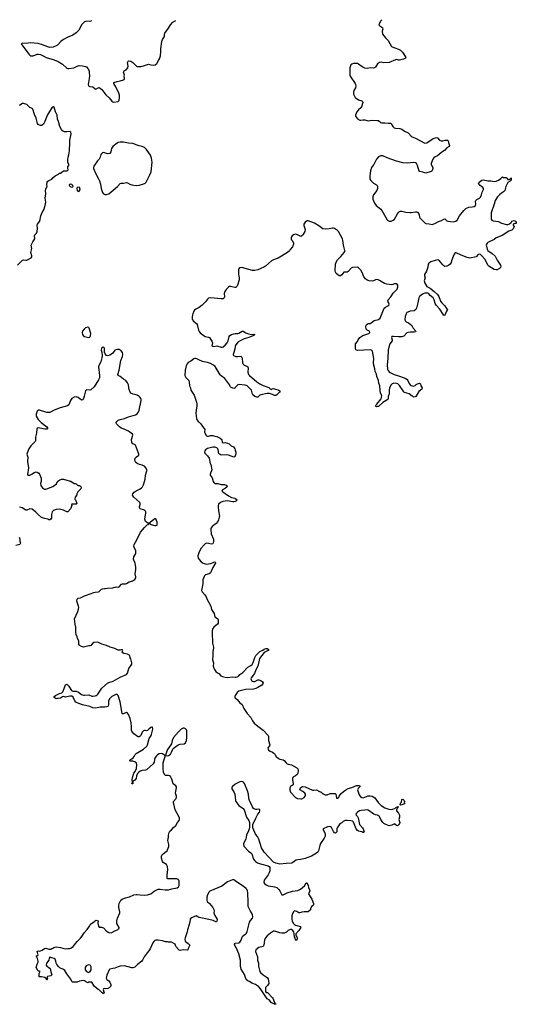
# Model space of a CAD drawing. Header units: inches. Extents: x 2323336 to 2565056, y 902223 to 1020938.
# Tile 16 of 43: x 2435895 to 2445352, y 1001926 to 1020688. Entities that reach past the tile are written whole.
import ezdxf

# ---------------------------------------------------------------- set-up
doc = ezdxf.new("R2010")
doc.units = ezdxf.units.IN
doc.header["$MEASUREMENT"] = 0
for name, color, linetype in [('C4030', 7, 'Continuous'), ('C4031', 7, 'Continuous'), ('C4032', 7, 'Continuous'), ('C4040', 7, 'Continuous'), ('C4041', 7, 'Continuous'), ('C4042', 7, 'Continuous')]:
    doc.layers.add(name, color=color, linetype=linetype)

msp = doc.modelspace()

# ---------------------------------------------------------------- linework, layer by layer
at = {"layer": 'C4030', "color": 6, "elevation": 100}
for points in [[(2440000, 1004279), (2439990, 1004286), (2439970, 1004295), (2439950, 1004295), (2439915, 1004285), (2439850, 1004260), (2439742, 1004178), (2439516, 1004084), (2439502, 1004070), (2439470, 1004010), (2439459, 1003970), (2439458, 1003910), (2439467, 1003887), (2439510, 1003844), (2439570, 1003770), (2439593, 1003730), (2439596, 1003710), (2439591, 1003670), (2439597, 1003650), (2439610, 1003618), (2439646, 1003570), (2439655, 1003550), (2439651, 1003509), (2439642, 1003498), (2439630, 1003495), (2439580, 1003520), (2439495, 1003545), (2439310, 1003581), (2439288, 1003590), (2439254, 1003614), (2439152, 1003570), (2439142, 1003550), (2439138, 1003490), (2439099, 1003361), (2439090, 1003346), (2439085, 1003310), (2439045, 1003190), (2439042, 1003170), (2439045, 1003130), (2439050, 1003122), (2439104, 1003084), (2439132, 1003052), (2439102, 1002990), (2439098, 1002962), (2439090, 1002958), (2439010, 1002965), (2438950, 1002953), (2438930, 1002955), (2438869, 1003030), (2438855, 1003075), (2438787, 1003107), (2438730, 1003108), (2438710, 1003118), (2438670, 1003118), (2438615, 1003135), (2438529, 1003149), (2438490, 1003149), (2438470, 1003141), (2438450, 1003125), (2438430, 1003099), (2438379, 1002981), (2438356, 1002944), (2438324, 1002910), (2438268, 1002832), (2438236, 1002764), (2438223, 1002750), (2438136, 1002684), (2438085, 1002635), (2438050, 1002622), (2438030, 1002622), (2437890, 1002656), (2437810, 1002652), (2437770, 1002642), (2437710, 1002614), (2437671, 1002609), (2437610, 1002593), (2437597, 1002583), (2437556, 1002484), (2437546, 1002450), (2437545, 1002425), (2437556, 1002396), (2437590, 1002372), (2437610, 1002350), (2437630, 1002302), (2437630, 1002269), (2437599, 1002241), (2437571, 1002229), (2437530, 1002222), (2437510, 1002228), (2437490, 1002218), (2437485, 1002205), (2437491, 1002191), (2437492, 1002170), (2437502, 1002150), (2437490, 1002126), (2437463, 1002143), (2437437, 1002177), (2437416, 1002196), (2437389, 1002209), (2437315, 1002270), (2437267, 1002347), (2437210, 1002348), (2437190, 1002338), (2437150, 1002359), (2437130, 1002375), (2437110, 1002379), (2437033, 1002367), (2436990, 1002346), (2436931, 1002349), (2436910, 1002345), (2436902, 1002350), (2436890, 1002362), (2436867, 1002407), (2436790, 1002509), (2436753, 1002570), (2436730, 1002587), (2436661, 1002621), (2436638, 1002638), (2436602, 1002682), (2436589, 1002710), (2436586, 1002750), (2436578, 1002770), (2436570, 1002784), (2436550, 1002799), (2436510, 1002814), (2436470, 1002822), (2436457, 1002803), (2436447, 1002770), (2436406, 1002710), (2436401, 1002670), (2436411, 1002651), (2436451, 1002630), (2436476, 1002610), (2436485, 1002545), (2436505, 1002490), (2436490, 1002469), (2436425, 1002455), (2436414, 1002430), (2436422, 1002410), (2436410, 1002388), (2436398, 1002418), (2436376, 1002436), (2436310, 1002449), (2436269, 1002449), (2436265, 1002465), (2436269, 1002511), (2436286, 1002550), (2436270, 1002558), (2436250, 1002558), (2436238, 1002570), (2436208, 1002630), (2436216, 1002644), (2436230, 1002692), (2436249, 1002730), (2436249, 1002750), (2436236, 1002796), (2436209, 1002850), (2436242, 1002858), (2436246, 1002870), (2436238, 1002890), (2436236, 1002916), (2436226, 1002930), (2436230, 1002934), (2436250, 1002942), (2436270, 1002938), (2436290, 1002945), (2436321, 1002959), (2436370, 1002991), (2436390, 1002994), (2436414, 1002990), (2436450, 1002974), (2436490, 1002974), (2436506, 1002990), (2436525, 1002995), (2436548, 1003010), (2436590, 1003021), (2436674, 1003010), (2436764, 1002984), (2436810, 1002990), (2436850, 1002987), (2436870, 1002994), (2436913, 1003027), (2436990, 1003122), (2437055, 1003185), (2437081, 1003219), (2437125, 1003290), (2437181, 1003350), (2437210, 1003398), (2437226, 1003414), (2437244, 1003450), (2437326, 1003510), (2437346, 1003530), (2437390, 1003514), (2437381, 1003470), (2437393, 1003413), (2437410, 1003394), (2437422, 1003398), (2437450, 1003396), (2437490, 1003381), (2437544, 1003324), (2437590, 1003295), (2437610, 1003289), (2437650, 1003295), (2437710, 1003327), (2437755, 1003345), (2437779, 1003361), (2437787, 1003370), (2437790, 1003390), (2437746, 1003466), (2437742, 1003510), (2437757, 1003570), (2437800, 1003670), (2437800, 1003690), (2437782, 1003770), (2437781, 1003810), (2437787, 1003850), (2437821, 1003910), (2437849, 1003931), (2437894, 1003950), (2437987, 1003973), (2438070, 1004010), (2438110, 1004020), (2438130, 1004021), (2438191, 1004011), (2438270, 1004004), (2438330, 1004009), (2438390, 1004032), (2438458, 1004082), (2438530, 1004117), (2438570, 1004118), (2438666, 1004106), (2438730, 1004107), (2438790, 1004124), (2438895, 1004145), (2438918, 1004162), (2438929, 1004190), (2438930, 1004270), (2438925, 1004290), (2438910, 1004306), (2438890, 1004314), (2438790, 1004320), (2438714, 1004314), (2438703, 1004323), (2438701, 1004390), (2438716, 1004490), (2438711, 1004550), (2438689, 1004589), (2438630, 1004630), (2438613, 1004650), (2438596, 1004710), (2438597, 1004750), (2438605, 1004770), (2438625, 1004795), (2438685, 1004835), (2438701, 1004850), (2438712, 1004868), (2438733, 1004930), (2438734, 1004970), (2438717, 1005050), (2438727, 1005110), (2438727, 1005150), (2438741, 1005199), (2438757, 1005223), (2438789, 1005250), (2438826, 1005294), (2438870, 1005336), (2438901, 1005390), (2438931, 1005429), (2438939, 1005450), (2438939, 1005470), (2438932, 1005490), (2438855, 1005630), (2438824, 1005770), (2438826, 1005790), (2438872, 1005848), (2438881, 1005870), (2438880, 1005890), (2438863, 1005950), (2438868, 1005990), (2438884, 1006050), (2438881, 1006070), (2438869, 1006089), (2438816, 1006130), (2438790, 1006219), (2438770, 1006264), (2438750, 1006278), (2438730, 1006284), (2438670, 1006289), (2438650, 1006306), (2438632, 1006352), (2438625, 1006410), (2438630, 1006530), (2438638, 1006570), (2438664, 1006650), (2438666, 1006670), (2438650, 1006674), (2438616, 1006696), (2438590, 1006705), (2438550, 1006700), (2438520, 1006680), (2438500, 1006661), (2438478, 1006630), (2438465, 1006590), (2438457, 1006543), (2438438, 1006510), (2438310, 1006395), (2438290, 1006387), (2438230, 1006381), (2438190, 1006367), (2438156, 1006344), (2438137, 1006323), (2438121, 1006279), (2438110, 1006229), (2438090, 1006199), (2438051, 1006170), (2438050, 1006126), (2438030, 1006126), (2438029, 1006129), (2438030, 1006134), (2438042, 1006138), (2438046, 1006150), (2438037, 1006210), (2438048, 1006270), (2438070, 1006330), (2438095, 1006365), (2438119, 1006421), (2438127, 1006490), (2438119, 1006519), (2438090, 1006544), (2438050, 1006558), (2438001, 1006561), (2437985, 1006570), (2438005, 1006590), (2438030, 1006603), (2438055, 1006625), (2438074, 1006646), (2438092, 1006688), (2438110, 1006708), (2438253, 1006787), (2438316, 1006844), (2438330, 1006870), (2438363, 1006990), (2438401, 1007050), (2438407, 1007070), (2438429, 1007170), (2438426, 1007206), (2438410, 1007208), (2438390, 1007198), (2438352, 1007170), (2438330, 1007142), (2438310, 1007135), (2438290, 1007142), (2438270, 1007142), (2438250, 1007135), (2438226, 1007110), (2438201, 1007050), (2438190, 1007035), (2438170, 1007024), (2438150, 1007024), (2438138, 1007030), (2438070, 1007079), (2438041, 1007110), (2438029, 1007130), (2438025, 1007150), (2438025, 1007215), (2438016, 1007290), (2437999, 1007370), (2437968, 1007450), (2437950, 1007474), (2437930, 1007484), (2437910, 1007483), (2437870, 1007461), (2437850, 1007462), (2437847, 1007467), (2437810, 1007690), (2437773, 1007810), (2437750, 1007832), (2437729, 1007829), (2437650, 1007791), (2437610, 1007754), (2437589, 1007710), (2437585, 1007690), (2437587, 1007630), (2437578, 1007610), (2437570, 1007602), (2437550, 1007593), (2437514, 1007586), (2437430, 1007586), (2437346, 1007566), (2437290, 1007574), (2437230, 1007599), (2437092, 1007632), (2436990, 1007672), (2436966, 1007686), (2436947, 1007707), (2436916, 1007776), (2436890, 1007799), (2436850, 1007799), (2436770, 1007779), (2436730, 1007789), (2436710, 1007784), (2436670, 1007762), (2436630, 1007754), (2436605, 1007755), (2436590, 1007748), (2436549, 1007770), (2436549, 1007790), (2436575, 1007810), (2436650, 1007851), (2436696, 1007864), (2436717, 1007883), (2436725, 1007895), (2436770, 1008012), (2436790, 1008025), (2436830, 1007991), (2436866, 1007926), (2436884, 1007904), (2436910, 1007893), (2436950, 1007895), (2436970, 1007890), (2437012, 1007872), (2437071, 1007830), (2437110, 1007817), (2437130, 1007815), (2437210, 1007823), (2437270, 1007799), (2437290, 1007797), (2437330, 1007802), (2437350, 1007810), (2437370, 1007822), (2437383, 1007837), (2437460, 1007950), (2437570, 1008043), (2437590, 1008055), (2437678, 1008082), (2437810, 1008161), (2437930, 1008210), (2437950, 1008239), (2437973, 1008327), (2438020, 1008390), (2438029, 1008410), (2438033, 1008430), (2438013, 1008507), (2438001, 1008530), (2437994, 1008570), (2437950, 1008596), (2437877, 1008610), (2437844, 1008630), (2437858, 1008670), (2437850, 1008681), (2437830, 1008681), (2437810, 1008673), (2437770, 1008673), (2437705, 1008705), (2437618, 1008730), (2437550, 1008761), (2437458, 1008790), (2437384, 1008824), (2437310, 1008822), (2437291, 1008809), (2437250, 1008764), (2437230, 1008755), (2437210, 1008755), (2437110, 1008729), (2437070, 1008743), (2437030, 1008769), (2437021, 1008790), (2437021, 1008850), (2436998, 1008898), (2436992, 1008930), (2436973, 1008973), (2436964, 1009010), (2436964, 1009110), (2436950, 1009170), (2436941, 1009270), (2437002, 1009410), (2437016, 1009456), (2437020, 1009490), (2437017, 1009510), (2436983, 1009610), (2436992, 1009648), (2437010, 1009666), (2437050, 1009671), (2437128, 1009710), (2437170, 1009722), (2437310, 1009776), (2437330, 1009782), (2437395, 1009785), (2437410, 1009793), (2437450, 1009834), (2437470, 1009844), (2437510, 1009851), (2437530, 1009847), (2437570, 1009855), (2437670, 1009864), (2437730, 1009883), (2437770, 1009877), (2437790, 1009881), (2437831, 1009929), (2437850, 1009940), (2437910, 1009937), (2437930, 1009944), (2437983, 1009977), (2438050, 1009998), (2438054, 1010000)], [(2439385, 1010000), (2439385, 1009935), (2439359, 1009810), (2439367, 1009787), (2439419, 1009730), (2439447, 1009690), (2439462, 1009650), (2439532, 1009510), (2439550, 1009451), (2439597, 1009370), (2439611, 1009311), (2439659, 1009279), (2439667, 1009270), (2439673, 1009253), (2439676, 1009216), (2439673, 1009190), (2439660, 1009170), (2439589, 1009110), (2439572, 1009090), (2439560, 1009050), (2439558, 1009010), (2439566, 1008810), (2439585, 1008730), (2439584, 1008710), (2439570, 1008650), (2439573, 1008573), (2439568, 1008490), (2439583, 1008430), (2439581, 1008370), (2439590, 1008330), (2439604, 1008304), (2439633, 1008270), (2439664, 1008244), (2439690, 1008230), (2439726, 1008186), (2439758, 1008170), (2439810, 1008158), (2439850, 1008154), (2439950, 1008169), (2440000, 1008162)], [(2440000, 1007808), (2439991, 1007790), (2439991, 1007770), (2440000, 1007763)], [(2440000, 1006122), (2439990, 1006117), (2439944, 1006070), (2439932, 1006050), (2439932, 1006030), (2439973, 1005973), (2439993, 1005933), (2440000, 1005871)], [(2440000, 1003037), (2439992, 1003050), (2439987, 1003073), (2439998, 1003090), (2440000, 1003090)]]:
    msp.add_lwpolyline(points, dxfattribs=at)
for points in [[(2439010, 1007185), (2438970, 1007166), (2438922, 1007118), (2438827, 1007010), (2438801, 1006950), (2438785, 1006890), (2438775, 1006870), (2438710, 1006781), (2438694, 1006750), (2438676, 1006690), (2438674, 1006670), (2438710, 1006662), (2438730, 1006666), (2438770, 1006695), (2438788, 1006730), (2438803, 1006777), (2438820, 1006800), (2438840, 1006820), (2438910, 1006869), (2438950, 1006882), (2439029, 1006891), (2439050, 1006911), (2439070, 1006955), (2439081, 1007010), (2439075, 1007135), (2439070, 1007157), (2439055, 1007175), (2439030, 1007185)], [(2437210, 1002677), (2437190, 1002674), (2437163, 1002657), (2437144, 1002630), (2437140, 1002610), (2437145, 1002585), (2437170, 1002552), (2437190, 1002538), (2437210, 1002532), (2437230, 1002552), (2437246, 1002554), (2437246, 1002566), (2437258, 1002582), (2437259, 1002601), (2437258, 1002638), (2437246, 1002666), (2437234, 1002674)]]:
    msp.add_lwpolyline(points, close=True, dxfattribs=at)
at = {"layer": 'C4031', "color": 6, "elevation": 100}
for points in [[(2436340, 1020000), (2436402, 1019970), (2436550, 1019923), (2436625, 1019890), (2436710, 1019843), (2436790, 1019767), (2436810, 1019760), (2436830, 1019758), (2436929, 1019771), (2436990, 1019800), (2437030, 1019813), (2437092, 1019810), (2437150, 1019799), (2437166, 1019790), (2437195, 1019755), (2437215, 1019715), (2437220, 1019690), (2437222, 1019610), (2437218, 1019570), (2437196, 1019450), (2437203, 1019430), (2437230, 1019415), (2437288, 1019408), (2437330, 1019371), (2437347, 1019367), (2437390, 1019390), (2437406, 1019394), (2437430, 1019384), (2437457, 1019357), (2437533, 1019253), (2437598, 1019198), (2437650, 1019138), (2437670, 1019124), (2437690, 1019119), (2437772, 1019128), (2437789, 1019151), (2437794, 1019210), (2437793, 1019250), (2437783, 1019290), (2437728, 1019410), (2437690, 1019470), (2437690, 1019490), (2437750, 1019510), (2437810, 1019522), (2437870, 1019541), (2437882, 1019550), (2437889, 1019570), (2437886, 1019610), (2437889, 1019630), (2437872, 1019690), (2437885, 1019715), (2437925, 1019735), (2437955, 1019770), (2437959, 1019801), (2437950, 1019870), (2437953, 1019887), (2437963, 1019897), (2437970, 1019901), (2438010, 1019895), (2438030, 1019885), (2438050, 1019872), (2438122, 1019802), (2438130, 1019798), (2438170, 1019794), (2438210, 1019795), (2438270, 1019812), (2438330, 1019836), (2438350, 1019839), (2438392, 1019828), (2438450, 1019822), (2438475, 1019830), (2438509, 1019851), (2438537, 1019910), (2438558, 1019942), (2438575, 1020000)], [(2435855, 1016010), (2435950, 1016106), (2435970, 1016110), (2436010, 1016103), (2436030, 1016104), (2436113, 1016150), (2436124, 1016170), (2436125, 1016190), (2436108, 1016250), (2436126, 1016330), (2436115, 1016390), (2436145, 1016455), (2436183, 1016510), (2436178, 1016570), (2436183, 1016590), (2436217, 1016623), (2436230, 1016652), (2436235, 1016710), (2436228, 1016770), (2436235, 1016790), (2436276, 1016850), (2436296, 1016950), (2436324, 1017016), (2436354, 1017066), (2436383, 1017150), (2436390, 1017210), (2436382, 1017290), (2436395, 1017370), (2436385, 1017435), (2436392, 1017468), (2436419, 1017510), (2436413, 1017550), (2436417, 1017590), (2436429, 1017611), (2436450, 1017626), (2436509, 1017651), (2436530, 1017678), (2436570, 1017711), (2436634, 1017746), (2436650, 1017762), (2436674, 1017766), (2436695, 1017785), (2436730, 1017805), (2436750, 1017811), (2436790, 1017811), (2436810, 1017818), (2436819, 1017830), (2436814, 1017850), (2436815, 1017885), (2436829, 1017910), (2436833, 1017930), (2436814, 1017970), (2436809, 1018030), (2436816, 1018070), (2436829, 1018110), (2436841, 1018190), (2436853, 1018347), (2436852, 1018392), (2436874, 1018510), (2436870, 1018544), (2436857, 1018557), (2436850, 1018560), (2436790, 1018550), (2436750, 1018553), (2436712, 1018570), (2436690, 1018595), (2436660, 1018650), (2436633, 1018750), (2436616, 1018790), (2436609, 1018870), (2436575, 1018930), (2436550, 1019018), (2436530, 1019026), (2436510, 1019006), (2436432, 1018890), (2436404, 1018830), (2436377, 1018750), (2436350, 1018700), (2436323, 1018677), (2436310, 1018671), (2436290, 1018671), (2436270, 1018676), (2436250, 1018690), (2436233, 1018710), (2436211, 1018810), (2436179, 1018879), (2436146, 1018986), (2436135, 1018995), (2436090, 1019014), (2436031, 1019070), (2435970, 1019092), (2435950, 1019089), (2435914, 1019070), (2435889, 1019050)], [(2440000, 1015587), (2439990, 1015586), (2439910, 1015606), (2439890, 1015603), (2439870, 1015589), (2439830, 1015549), (2439802, 1015510), (2439792, 1015470), (2439794, 1015410), (2439790, 1015390), (2439771, 1015369), (2439730, 1015366), (2439530, 1015389), (2439490, 1015381), (2439470, 1015362), (2439434, 1015310), (2439372, 1015248), (2439310, 1015203), (2439249, 1015171), (2439226, 1015154), (2439209, 1015131), (2439190, 1015085), (2439177, 1015030), (2439180, 1014990), (2439188, 1014968), (2439205, 1014945), (2439261, 1014901), (2439277, 1014877), (2439300, 1014770), (2439310, 1014744), (2439330, 1014721), (2439410, 1014664), (2439430, 1014653), (2439490, 1014641), (2439510, 1014630), (2439559, 1014550), (2439564, 1014530), (2439553, 1014473), (2439564, 1014464), (2439590, 1014463), (2439650, 1014473), (2439730, 1014446), (2439750, 1014448), (2439770, 1014456), (2439810, 1014483), (2439849, 1014530), (2439865, 1014570), (2439886, 1014650), (2439900, 1014670), (2439930, 1014689), (2439970, 1014705), (2440000, 1014707)], [(2440000, 1014472), (2439998, 1014470), (2439989, 1014410), (2439964, 1014330), (2439960, 1014310), (2439962, 1014302), (2439969, 1014289), (2440000, 1014277)], [(2438054, 1010000), (2438090, 1010020), (2438104, 1010050), (2438105, 1010070), (2438097, 1010130), (2438108, 1010210), (2438107, 1010250), (2438093, 1010333), (2438067, 1010390), (2438063, 1010410), (2438070, 1010450), (2438104, 1010516), (2438109, 1010550), (2438105, 1010570), (2438070, 1010650), (2438076, 1010690), (2438125, 1010775), (2438195, 1010925), (2438270, 1011013), (2438320, 1011060), (2438339, 1011070), (2438354, 1011086), (2438370, 1011087), (2438399, 1011070), (2438470, 1011048), (2438497, 1011050), (2438510, 1011059), (2438515, 1011070), (2438513, 1011113), (2438490, 1011175), (2438470, 1011177), (2438450, 1011165), (2438381, 1011110), (2438370, 1011095), (2438350, 1011094), (2438330, 1011099), (2438290, 1011126), (2438281, 1011170), (2438295, 1011290), (2438295, 1011310), (2438290, 1011323), (2438270, 1011339), (2438189, 1011370), (2438176, 1011390), (2438177, 1011410), (2438190, 1011450), (2438190, 1011470), (2438181, 1011490), (2438070, 1011590), (2438045, 1011630), (2438047, 1011650), (2438077, 1011683), (2438111, 1011709), (2438192, 1011748), (2438215, 1011765), (2438233, 1011787), (2438254, 1011826), (2438274, 1011886), (2438283, 1011930), (2438290, 1012010), (2438315, 1012090), (2438316, 1012110), (2438310, 1012130), (2438299, 1012150), (2438270, 1012178), (2438230, 1012199), (2438174, 1012214), (2438132, 1012232), (2438107, 1012250), (2438094, 1012274), (2438088, 1012290), (2438097, 1012330), (2438121, 1012359), (2438161, 1012390), (2438162, 1012410), (2438158, 1012430), (2438102, 1012582), (2438090, 1012594), (2438048, 1012608), (2438031, 1012631), (2438026, 1012690), (2438049, 1012769), (2438042, 1012790), (2437968, 1012850), (2437887, 1012887), (2437830, 1012906), (2437795, 1012930), (2437738, 1012990), (2437735, 1013010), (2437742, 1013030), (2437770, 1013056), (2437810, 1013070), (2437890, 1013086), (2437970, 1013119), (2438102, 1013158), (2438130, 1013175), (2438154, 1013206), (2438170, 1013248), (2438208, 1013430), (2438208, 1013450), (2438203, 1013470), (2438191, 1013490), (2438170, 1013507), (2438130, 1013531), (2438053, 1013553), (2438014, 1013574), (2438002, 1013590), (2437980, 1013640), (2437972, 1013670), (2437965, 1013730), (2437950, 1013771), (2437915, 1013810), (2437870, 1013839), (2437810, 1013888), (2437771, 1013911), (2437766, 1013930), (2437791, 1014009), (2437824, 1014196), (2437851, 1014271), (2437860, 1014310), (2437850, 1014349), (2437830, 1014381), (2437790, 1014406), (2437750, 1014404), (2437710, 1014388), (2437662, 1014330), (2437610, 1014295), (2437570, 1014282), (2437546, 1014290), (2437520, 1014320), (2437508, 1014350), (2437508, 1014430), (2437500, 1014440), (2437490, 1014448), (2437470, 1014442), (2437452, 1014430), (2437448, 1014392), (2437459, 1014350), (2437463, 1014290), (2437458, 1014242), (2437438, 1014170), (2437408, 1014110), (2437398, 1014070), (2437418, 1013910), (2437414, 1013866), (2437396, 1013824), (2437311, 1013689), (2437250, 1013638), (2437230, 1013631), (2437170, 1013636), (2437150, 1013617), (2437126, 1013514), (2437109, 1013471), (2437090, 1013443), (2437070, 1013439), (2437010, 1013487), (2436990, 1013498), (2436970, 1013502), (2436930, 1013494), (2436890, 1013467), (2436865, 1013430), (2436828, 1013352), (2436807, 1013333), (2436664, 1013290), (2436550, 1013247), (2436470, 1013202), (2436450, 1013200), (2436410, 1013205), (2436270, 1013247), (2436250, 1013245), (2436229, 1013230), (2436210, 1013170), (2436209, 1013130), (2436250, 1013070), (2436306, 1013010), (2436410, 1012930), (2436424, 1012910), (2436427, 1012890), (2436410, 1012883), (2436375, 1012885), (2436250, 1012911), (2436230, 1012901), (2436224, 1012890), (2436218, 1012810), (2436199, 1012730), (2436197, 1012663), (2436191, 1012649), (2436150, 1012614), (2436110, 1012570), (2436070, 1012508), (2436036, 1012430), (2436034, 1012410), (2436053, 1012350), (2436041, 1012270), (2436061, 1012150), (2436044, 1012024), (2436052, 1012010), (2436070, 1012006), (2436088, 1012010), (2436129, 1012030), (2436170, 1012058), (2436210, 1012071), (2436230, 1012067), (2436259, 1012050), (2436275, 1012030), (2436304, 1011950), (2436303, 1011890), (2436292, 1011850), (2436298, 1011810), (2436308, 1011790), (2436330, 1011765), (2436370, 1011744), (2436390, 1011742), (2436413, 1011747), (2436526, 1011794), (2436597, 1011843), (2436618, 1011890), (2436638, 1011910), (2436658, 1011922), (2436690, 1011931), (2436730, 1011931), (2436790, 1011911), (2436842, 1011902), (2436853, 1011893), (2436870, 1011892), (2436930, 1011852), (2436950, 1011851), (2436970, 1011842), (2436997, 1011817), (2437010, 1011811), (2437030, 1011811), (2437050, 1011801), (2437061, 1011790), (2437063, 1011770), (2437057, 1011750), (2437018, 1011702), (2437002, 1011690), (2436984, 1011656), (2436980, 1011620), (2436952, 1011588), (2436946, 1011550), (2436956, 1011536), (2436976, 1011490), (2436982, 1011470), (2436978, 1011462), (2436970, 1011458), (2436890, 1011458), (2436882, 1011450), (2436885, 1011430), (2436861, 1011370), (2436810, 1011309), (2436790, 1011309), (2436730, 1011343), (2436650, 1011359), (2436590, 1011354), (2436542, 1011338), (2436511, 1011309), (2436500, 1011260), (2436501, 1011190), (2436490, 1011169), (2436470, 1011159), (2436450, 1011159), (2436429, 1011169), (2436370, 1011181), (2436310, 1011205), (2436255, 1011250), (2436205, 1011305), (2436130, 1011364), (2436090, 1011368), (2436030, 1011342), (2436010, 1011344), (2435944, 1011384), (2435915, 1011395), (2435890, 1011396)], [(2440000, 1013677), (2439990, 1013665), (2439970, 1013659), (2439920, 1013680), (2439908, 1013690), (2439875, 1013750), (2439803, 1013850), (2439730, 1013901), (2439710, 1013921), (2439618, 1014078), (2439585, 1014105), (2439530, 1014137), (2439470, 1014157), (2439377, 1014177), (2439319, 1014199), (2439270, 1014227), (2439250, 1014234), (2439230, 1014234), (2439210, 1014228), (2439156, 1014184), (2439105, 1014155), (2439084, 1014130), (2439066, 1014090), (2439048, 1014010), (2439042, 1013910), (2439057, 1013870), (2439115, 1013810), (2439121, 1013790), (2439128, 1013710), (2439147, 1013670), (2439155, 1013630), (2439215, 1013535), (2439261, 1013401), (2439269, 1013370), (2439270, 1013330), (2439253, 1013250), (2439251, 1013191), (2439263, 1013090), (2439274, 1013054), (2439291, 1013030), (2439310, 1013018), (2439344, 1012984), (2439377, 1012937), (2439410, 1012901), (2439418, 1012878), (2439415, 1012830), (2439418, 1012818), (2439450, 1012761), (2439470, 1012751), (2439490, 1012751), (2439530, 1012764), (2439570, 1012763), (2439610, 1012751), (2439650, 1012747), (2439676, 1012736), (2439714, 1012714), (2439742, 1012690), (2439752, 1012630), (2439770, 1012624), (2439810, 1012632), (2439850, 1012621), (2439885, 1012605), (2439923, 1012570), (2439965, 1012546), (2439991, 1012510), (2440000, 1012484)], [(2440000, 1012379), (2439998, 1012370), (2439985, 1012355), (2439970, 1012349), (2439870, 1012390), (2439830, 1012394), (2439730, 1012392), (2439710, 1012401), (2439697, 1012410), (2439690, 1012422), (2439676, 1012490), (2439666, 1012510), (2439647, 1012530), (2439610, 1012545), (2439570, 1012544), (2439470, 1012515), (2439433, 1012490), (2439420, 1012470), (2439416, 1012450), (2439423, 1012430), (2439470, 1012379), (2439504, 1012330), (2439510, 1012312), (2439517, 1012250), (2439537, 1012210), (2439556, 1012110), (2439550, 1012089), (2439528, 1012050), (2439522, 1012030), (2439525, 1012010), (2439561, 1011961), (2439580, 1011890), (2439590, 1011871), (2439612, 1011852), (2439670, 1011850), (2439730, 1011833), (2439793, 1011833), (2439842, 1011810), (2439845, 1011790), (2439838, 1011782), (2439816, 1011764), (2439756, 1011730), (2439747, 1011710), (2439764, 1011690), (2439870, 1011614), (2439930, 1011583), (2439991, 1011570), (2440000, 1011563)], [(2440000, 1011510), (2439970, 1011502), (2439950, 1011501), (2439850, 1011517), (2439762, 1011510), (2439719, 1011490), (2439683, 1011457), (2439673, 1011430), (2439673, 1011407), (2439679, 1011330), (2439697, 1011230), (2439696, 1011210), (2439683, 1011157), (2439671, 1011129), (2439635, 1011085), (2439560, 1011030), (2439536, 1010990), (2439533, 1010970), (2439543, 1010890), (2439585, 1010790), (2439588, 1010750), (2439577, 1010710), (2439570, 1010701), (2439550, 1010694), (2439489, 1010709), (2439450, 1010711), (2439430, 1010703), (2439412, 1010690), (2439346, 1010610), (2439306, 1010530), (2439289, 1010470), (2439293, 1010430), (2439310, 1010400), (2439350, 1010360), (2439390, 1010332), (2439410, 1010324), (2439450, 1010316), (2439490, 1010319), (2439532, 1010328), (2439590, 1010352), (2439610, 1010355), (2439619, 1010350), (2439621, 1010341), (2439622, 1010330), (2439613, 1010310), (2439570, 1010249), (2439527, 1010150), (2439505, 1010130), (2439433, 1010107), (2439414, 1010090), (2439405, 1010075), (2439385, 1010015), (2439385, 1010000)], [(2435887, 1010827), (2435896, 1010790), (2435896, 1010750), (2435911, 1010710), (2435898, 1010690), (2435822, 1010670)]]:
    msp.add_lwpolyline(points, dxfattribs=at)
for points in [[(2437807, 1018353), (2437770, 1018345), (2437750, 1018336), (2437668, 1018270), (2437646, 1018234), (2437630, 1018169), (2437610, 1018141), (2437570, 1018135), (2437510, 1018154), (2437490, 1018156), (2437470, 1018154), (2437459, 1018141), (2437443, 1018117), (2437427, 1018070), (2437407, 1018030), (2437379, 1018001), (2437305, 1017895), (2437299, 1017870), (2437301, 1017850), (2437342, 1017750), (2437398, 1017658), (2437417, 1017617), (2437434, 1017554), (2437444, 1017470), (2437474, 1017394), (2437493, 1017370), (2437518, 1017358), (2437550, 1017357), (2437590, 1017367), (2437755, 1017510), (2437810, 1017565), (2437828, 1017572), (2437870, 1017574), (2437930, 1017584), (2437950, 1017580), (2437994, 1017554), (2438030, 1017538), (2438110, 1017529), (2438170, 1017537), (2438243, 1017557), (2438284, 1017576), (2438305, 1017595), (2438375, 1017730), (2438399, 1017790), (2438417, 1017970), (2438402, 1018050), (2438383, 1018104), (2438313, 1018213), (2438273, 1018253), (2438230, 1018273), (2438170, 1018283), (2438135, 1018295), (2438050, 1018331), (2437970, 1018333), (2437870, 1018352)], [(2436870, 1017554), (2436842, 1017550), (2436838, 1017530), (2436858, 1017510), (2436890, 1017496), (2436910, 1017505), (2436915, 1017510), (2436909, 1017530), (2436890, 1017549)], [(2437030, 1017494), (2436991, 1017489), (2436981, 1017470), (2436990, 1017432), (2437010, 1017416), (2437030, 1017421), (2437045, 1017450), (2437041, 1017481)], [(2437190, 1014827), (2437150, 1014815), (2437120, 1014790), (2437094, 1014750), (2437086, 1014726), (2437089, 1014690), (2437103, 1014670), (2437130, 1014649), (2437208, 1014632), (2437230, 1014641), (2437238, 1014650), (2437245, 1014670), (2437247, 1014710), (2437220, 1014810), (2437210, 1014822)]]:
    msp.add_lwpolyline(points, close=True, dxfattribs=at)
at = {"layer": 'C4032', "color": 6, "elevation": 100}
for points in [[(2437264, 1020665), (2437230, 1020655), (2437170, 1020662), (2437130, 1020644), (2437081, 1020599), (2437021, 1020490), (2436970, 1020435), (2436907, 1020393), (2436797, 1020350), (2436730, 1020313), (2436677, 1020270), (2436616, 1020204), (2436592, 1020188), (2436533, 1020167), (2436470, 1020161), (2436428, 1020168), (2436329, 1020210), (2436250, 1020232), (2436096, 1020244), (2436016, 1020236), (2435950, 1020240), (2435925, 1020230), (2436069, 1020030), (2436090, 1020011), (2436110, 1020002), (2436150, 1020002), (2436230, 1020028), (2436250, 1020030), (2436290, 1020024), (2436340, 1020000)], [(2438575, 1020000), (2438578, 1020010), (2438584, 1020070), (2438581, 1020130), (2438599, 1020270), (2438613, 1020310), (2438654, 1020370), (2438654, 1020410), (2438659, 1020430), (2438732, 1020528), (2438764, 1020590), (2438810, 1020638), (2438870, 1020675)]]:
    msp.add_lwpolyline(points, dxfattribs=at)
at = {"layer": 'C4040', "color": 6, "elevation": 100}
for points in [[(2440000, 1008162), (2440010, 1008161), (2440037, 1008163), (2440061, 1008179), (2440088, 1008212), (2440145, 1008250), (2440241, 1008350), (2440298, 1008382), (2440320, 1008400), (2440344, 1008436), (2440370, 1008533), (2440389, 1008570), (2440467, 1008650), (2440524, 1008676), (2440550, 1008693), (2440590, 1008707), (2440610, 1008706), (2440638, 1008690), (2440625, 1008670), (2440575, 1008645), (2440553, 1008627), (2440463, 1008517), (2440452, 1008450), (2440430, 1008372), (2440390, 1008301), (2440366, 1008230), (2440300, 1008150), (2440295, 1008130), (2440301, 1008110), (2440310, 1008099), (2440330, 1008084), (2440350, 1008079), (2440370, 1008080), (2440430, 1008106), (2440450, 1008107), (2440490, 1008094), (2440522, 1008070), (2440532, 1008050), (2440525, 1008030), (2440505, 1008010), (2440430, 1007964), (2440390, 1007945), (2440348, 1007932), (2440194, 1007926), (2440071, 1007890), (2440036, 1007870), (2440021, 1007850), (2440000, 1007808)], [(2440000, 1007763), (2440036, 1007736), (2440090, 1007671), (2440130, 1007641), (2440164, 1007564), (2440229, 1007470), (2440296, 1007390), (2440326, 1007326), (2440360, 1007280), (2440430, 1007223), (2440530, 1007152), (2440624, 1007050), (2440633, 1007030), (2440631, 1006990), (2440636, 1006956), (2440659, 1006870), (2440651, 1006850), (2440623, 1006810), (2440626, 1006790), (2440636, 1006770), (2440665, 1006750), (2440710, 1006730), (2440732, 1006712), (2440752, 1006692), (2440781, 1006650), (2440825, 1006610), (2440850, 1006598), (2440910, 1006586), (2440931, 1006571), (2440968, 1006528), (2440991, 1006510), (2441010, 1006500), (2441070, 1006489), (2441170, 1006431), (2441193, 1006410), (2441199, 1006390), (2441199, 1006370), (2441192, 1006328), (2441176, 1006304), (2441150, 1006277), (2441110, 1006259), (2441099, 1006250), (2441091, 1006230), (2441091, 1006210), (2441106, 1006130), (2441105, 1006110), (2441087, 1006093), (2441070, 1006089), (2441050, 1006074), (2441040, 1006050), (2441039, 1006010), (2441052, 1005970), (2441146, 1005866), (2441188, 1005848), (2441250, 1005839), (2441270, 1005842), (2441310, 1005866), (2441332, 1005890), (2441338, 1005910), (2441335, 1005930), (2441325, 1005950), (2441290, 1005981), (2441228, 1006010), (2441242, 1006050), (2441270, 1006070), (2441290, 1006077), (2441330, 1006070), (2441470, 1006008), (2441495, 1006005), (2441550, 1006016), (2441603, 1005983), (2441632, 1005972), (2441676, 1005936), (2441710, 1005919), (2441750, 1005919), (2441810, 1005941), (2441846, 1005946), (2441890, 1005946), (2441902, 1005942), (2441915, 1005930), (2441930, 1005854), (2441950, 1005851), (2441970, 1005871), (2441978, 1005890), (2442019, 1005941), (2442059, 1005981), (2442105, 1006015), (2442150, 1006039), (2442221, 1006059), (2442310, 1006093), (2442355, 1006095), (2442372, 1006090), (2442371, 1006070), (2442341, 1006039), (2442329, 1006010), (2442359, 1005919), (2442393, 1005873), (2442410, 1005864), (2442437, 1005863), (2442469, 1005871), (2442530, 1005898), (2442570, 1005901), (2442610, 1005893), (2442659, 1005859), (2442724, 1005770), (2442777, 1005717), (2442851, 1005671), (2442927, 1005647), (2442970, 1005640), (2442995, 1005645), (2443040, 1005660), (2443050, 1005670), (2443094, 1005694), (2443102, 1005690), (2443095, 1005670), (2443082, 1005658), (2443076, 1005644), (2443071, 1005630), (2443071, 1005611), (2443110, 1005570), (2443131, 1005529), (2443131, 1005490), (2443117, 1005450), (2443135, 1005390), (2443131, 1005370), (2443110, 1005345), (2443090, 1005329), (2443070, 1005334), (2443036, 1005356), (2443030, 1005366), (2443022, 1005358), (2442980, 1005340), (2442930, 1005329), (2442870, 1005353), (2442830, 1005374), (2442810, 1005392), (2442770, 1005449), (2442745, 1005505), (2442735, 1005515), (2442709, 1005529), (2442670, 1005537), (2442636, 1005550), (2442530, 1005625), (2442510, 1005630), (2442470, 1005628), (2442399, 1005621), (2442367, 1005613), (2442328, 1005590), (2442308, 1005570), (2442299, 1005550), (2442304, 1005530), (2442327, 1005507), (2442339, 1005479), (2442364, 1005350), (2442423, 1005290), (2442435, 1005270), (2442458, 1005210), (2442450, 1005198), (2442430, 1005202), (2442410, 1005215), (2442350, 1005226), (2442330, 1005241), (2442305, 1005270), (2442254, 1005394), (2442233, 1005413), (2442202, 1005422), (2442130, 1005430), (2442090, 1005426), (2442057, 1005410), (2442030, 1005386), (2441990, 1005364), (2441942, 1005290), (2441936, 1005270), (2441933, 1005210), (2441910, 1005186), (2441890, 1005193), (2441870, 1005219), (2441830, 1005294), (2441816, 1005310), (2441790, 1005316), (2441755, 1005310), (2441672, 1005270), (2441675, 1005250), (2441710, 1005182), (2441710, 1005128), (2441696, 1005090), (2441626, 1004990), (2441610, 1004950), (2441587, 1004853), (2441570, 1004826), (2441550, 1004807), (2441450, 1004752), (2441330, 1004705), (2441250, 1004684), (2441190, 1004678), (2441158, 1004670), (2441126, 1004654), (2441090, 1004621), (2441070, 1004613), (2440970, 1004609), (2440850, 1004597), (2440770, 1004614), (2440730, 1004636), (2440550, 1004822), (2440500, 1004910), (2440451, 1005071), (2440421, 1005121), (2440387, 1005167), (2440370, 1005202), (2440338, 1005290), (2440338, 1005350), (2440390, 1005470), (2440430, 1005547), (2440460, 1005590), (2440468, 1005610), (2440469, 1005630), (2440450, 1005647), (2440410, 1005637), (2440390, 1005638), (2440370, 1005645), (2440350, 1005660), (2440326, 1005690), (2440270, 1005810), (2440259, 1005850), (2440250, 1005929), (2440234, 1005994), (2440174, 1006134), (2440156, 1006156), (2440143, 1006163), (2440110, 1006170), (2440090, 1006166), (2440000, 1006122)], [(2440000, 1005871), (2440007, 1005810), (2440014, 1005790), (2440070, 1005712), (2440150, 1005654), (2440169, 1005630), (2440215, 1005495), (2440257, 1005430), (2440272, 1005390), (2440272, 1005292), (2440268, 1005270), (2440254, 1005230), (2440216, 1005150), (2440201, 1005070), (2440159, 1004990), (2440155, 1004970), (2440162, 1004942), (2440250, 1004844), (2440297, 1004810), (2440313, 1004793), (2440350, 1004690), (2440370, 1004661), (2440386, 1004646), (2440424, 1004624), (2440481, 1004601), (2440630, 1004562), (2440648, 1004550), (2440658, 1004530), (2440660, 1004470), (2440649, 1004430), (2440625, 1004390), (2440549, 1004290), (2440547, 1004250), (2440556, 1004230), (2440590, 1004200), (2440630, 1004183), (2440714, 1004174), (2440750, 1004165), (2440790, 1004149), (2440830, 1004113), (2440849, 1004090), (2440890, 1004013), (2440910, 1004012), (2440989, 1004050), (2441090, 1004079), (2441190, 1004097), (2441242, 1004118), (2441320, 1004181), (2441350, 1004242), (2441360, 1004240), (2441370, 1004234), (2441391, 1004191), (2441395, 1004150), (2441415, 1004110), (2441419, 1004090), (2441396, 1004030), (2441456, 1003930), (2441491, 1003850), (2441492, 1003830), (2441482, 1003810), (2441452, 1003790), (2441433, 1003747), (2441430, 1003726), (2441390, 1003688), (2441310, 1003689), (2441270, 1003681), (2441230, 1003667), (2441210, 1003666), (2441170, 1003695), (2441130, 1003709), (2441110, 1003689), (2441090, 1003655), (2441079, 1003610), (2441077, 1003550), (2441087, 1003510), (2441107, 1003467), (2441126, 1003446), (2441150, 1003432), (2441218, 1003418), (2441238, 1003410), (2441247, 1003390), (2441239, 1003370), (2441210, 1003330), (2441155, 1003270), (2441155, 1003250), (2441176, 1003190), (2441170, 1003148), (2441149, 1003150), (2441142, 1003190), (2441129, 1003210), (2441125, 1003270), (2441113, 1003310), (2441090, 1003337), (2441070, 1003349), (2441050, 1003352), (2441030, 1003346), (2441010, 1003333), (2440979, 1003301), (2440930, 1003284), (2440890, 1003282), (2440847, 1003287), (2440770, 1003314), (2440750, 1003319), (2440730, 1003317), (2440710, 1003309), (2440670, 1003279), (2440610, 1003229), (2440576, 1003190), (2440558, 1003150), (2440542, 1003050), (2440531, 1003030), (2440450, 1003010), (2440393, 1002967), (2440388, 1002930), (2440421, 1002830), (2440426, 1002770), (2440440, 1002710), (2440440, 1002650), (2440469, 1002549), (2440481, 1002530), (2440530, 1002487), (2440591, 1002450), (2440616, 1002430), (2440626, 1002410), (2440636, 1002370), (2440642, 1002330), (2440640, 1002320), (2440617, 1002283), (2440592, 1002268), (2440573, 1002247), (2440573, 1002173), (2440590, 1002154), (2440611, 1002151), (2440710, 1002052), (2440725, 1002030), (2440734, 1001994), (2440754, 1001946), (2440754, 1001934), (2440770, 1001932), (2440770, 1001926), (2440750, 1001926), (2440738, 1001938), (2440690, 1001955), (2440649, 1002009), (2440609, 1002030), (2440546, 1002126), (2440530, 1002142), (2440484, 1002224), (2440443, 1002263), (2440384, 1002304), (2440318, 1002330), (2440270, 1002362), (2440248, 1002370), (2440210, 1002398), (2440177, 1002497), (2440110, 1002594), (2440102, 1002650), (2440100, 1002770), (2440066, 1002886), (2440016, 1003010), (2440000, 1003037)], [(2440000, 1003090), (2440070, 1003099), (2440090, 1003113), (2440114, 1003146), (2440132, 1003208), (2440146, 1003230), (2440197, 1003263), (2440217, 1003283), (2440229, 1003311), (2440270, 1003490), (2440290, 1003524), (2440327, 1003570), (2440333, 1003590), (2440329, 1003630), (2440324, 1003650), (2440290, 1003698), (2440246, 1003790), (2440247, 1003870), (2440238, 1004050), (2440232, 1004090), (2440224, 1004110), (2440210, 1004130), (2440158, 1004170), (2440000, 1004279)]]:
    msp.add_lwpolyline(points, dxfattribs=at)
msp.add_lwpolyline([(2443150, 1005722), (2443142, 1005730), (2443150, 1005758), (2443163, 1005777), (2443170, 1005830), (2443190, 1005836), (2443218, 1005810), (2443222, 1005790), (2443214, 1005770), (2443232, 1005750), (2443210, 1005738), (2443170, 1005729)], close=True, dxfattribs=at)
at = {"layer": 'C4041', "color": 6, "elevation": 100}
for points in [[(2443232, 1020000), (2443251, 1019969), (2443244, 1019956), (2443203, 1019937), (2443130, 1019917), (2443110, 1019916), (2443070, 1019927), (2443050, 1019925), (2442928, 1019872), (2442830, 1019863), (2442777, 1019877), (2442750, 1019875), (2442710, 1019847), (2442670, 1019784), (2442650, 1019770), (2442630, 1019764), (2442570, 1019768), (2442510, 1019756), (2442470, 1019764), (2442414, 1019790), (2442350, 1019842), (2442330, 1019853), (2442310, 1019856), (2442250, 1019855), (2442218, 1019842), (2442204, 1019830), (2442193, 1019807), (2442183, 1019770), (2442182, 1019630), (2442191, 1019610), (2442284, 1019470), (2442293, 1019453), (2442296, 1019430), (2442291, 1019390), (2442261, 1019339), (2442251, 1019310), (2442255, 1019270), (2442270, 1019230), (2442286, 1019206), (2442350, 1019161), (2442410, 1019141), (2442421, 1019130), (2442427, 1019110), (2442404, 1019030), (2442390, 1019010), (2442350, 1018972), (2442316, 1018930), (2442291, 1018871), (2442288, 1018848), (2442330, 1018801), (2442374, 1018774), (2442390, 1018771), (2442430, 1018778), (2442470, 1018778), (2442530, 1018759), (2442610, 1018775), (2442710, 1018770), (2442730, 1018766), (2442770, 1018729), (2442790, 1018721), (2442850, 1018724), (2442910, 1018716), (2442955, 1018715), (2442970, 1018705), (2443002, 1018650), (2443024, 1018630), (2443050, 1018619), (2443132, 1018612), (2443170, 1018602), (2443223, 1018563), (2443291, 1018530), (2443350, 1018468), (2443370, 1018453), (2443430, 1018433), (2443610, 1018337), (2443650, 1018342), (2443770, 1018423), (2443830, 1018441), (2443850, 1018436), (2443890, 1018394), (2443922, 1018382), (2443950, 1018382), (2443995, 1018395), (2444051, 1018391), (2444057, 1018377), (2444058, 1018350), (2444081, 1018290), (2444071, 1018270), (2444030, 1018245), (2443985, 1018195), (2443934, 1018166), (2443850, 1018094), (2443805, 1018075), (2443782, 1018058), (2443765, 1018030), (2443734, 1017950), (2443732, 1017930), (2443760, 1017870), (2443762, 1017850), (2443753, 1017810), (2443730, 1017798), (2443630, 1017766), (2443610, 1017768), (2443570, 1017783), (2443515, 1017795), (2443503, 1017803), (2443473, 1017910), (2443450, 1017947), (2443430, 1017960), (2443390, 1017964), (2443285, 1017955), (2443190, 1017961), (2443068, 1017990), (2442890, 1018058), (2442810, 1018094), (2442770, 1018094), (2442728, 1018072), (2442690, 1018030), (2442662, 1017978), (2442642, 1017930), (2442607, 1017893), (2442594, 1017870), (2442575, 1017810), (2442565, 1017710), (2442566, 1017650), (2442582, 1017622), (2442630, 1017576), (2442690, 1017543), (2442701, 1017530), (2442708, 1017508), (2442708, 1017470), (2442696, 1017430), (2442633, 1017350), (2442618, 1017310), (2442618, 1017270), (2442654, 1017190), (2442685, 1017150), (2442770, 1017075), (2442790, 1017052), (2442890, 1016877), (2442903, 1016863), (2442930, 1016849), (2442970, 1016849), (2443010, 1016867), (2443030, 1016890), (2443090, 1016990), (2443110, 1017014), (2443130, 1017030), (2443150, 1017038), (2443170, 1017039), (2443250, 1017023), (2443330, 1017016), (2443350, 1017015), (2443430, 1017029), (2443450, 1017027), (2443470, 1017019), (2443498, 1016990), (2443504, 1016970), (2443507, 1016927), (2443515, 1016910), (2443570, 1016855), (2443606, 1016826), (2443614, 1016810), (2443630, 1016802), (2443690, 1016801), (2443748, 1016788), (2443770, 1016792), (2443816, 1016810), (2443870, 1016841), (2443930, 1016862), (2443970, 1016886), (2443990, 1016891), (2444030, 1016858), (2444050, 1016850), (2444150, 1016833), (2444201, 1016850), (2444228, 1016870), (2444272, 1016950), (2444350, 1017050), (2444390, 1017090), (2444450, 1017114), (2444510, 1017119), (2444552, 1017128), (2444575, 1017145), (2444580, 1017170), (2444575, 1017225), (2444580, 1017240), (2444599, 1017261), (2444650, 1017285), (2444671, 1017309), (2444688, 1017350), (2444701, 1017399), (2444727, 1017450), (2444727, 1017470), (2444716, 1017490), (2444663, 1017530), (2444630, 1017569), (2444642, 1017590), (2444672, 1017608), (2444698, 1017630), (2444725, 1017635), (2444810, 1017619), (2444870, 1017620), (2444930, 1017607), (2444967, 1017613), (2445010, 1017631), (2445059, 1017661), (2445090, 1017694), (2445110, 1017682), (2445160, 1017680), (2445174, 1017670), (2445190, 1017642), (2445216, 1017644), (2445242, 1017658), (2445250, 1017674), (2445254, 1017670), (2445252, 1017630), (2445234, 1017610), (2445190, 1017586), (2445151, 1017510), (2445143, 1017457), (2445131, 1017430), (2445111, 1017410), (2445070, 1017384), (2445030, 1017350), (2444995, 1017310), (2444950, 1017244), (2444930, 1017170), (2444872, 1017010), (2444871, 1016910), (2444876, 1016890), (2444888, 1016868), (2444910, 1016853), (2445010, 1016842), (2445073, 1016813), (2445167, 1016787), (2445190, 1016785), (2445224, 1016796), (2445256, 1016824), (2445270, 1016851), (2445310, 1016862), (2445334, 1016850), (2445350, 1016834), (2445352, 1016810), (2445350, 1016806), (2445330, 1016806), (2445294, 1016790), (2445294, 1016770), (2445314, 1016750), (2445290, 1016702), (2445270, 1016679), (2445210, 1016657), (2445086, 1016574), (2444968, 1016532), (2444930, 1016502), (2444810, 1016440), (2444797, 1016430), (2444784, 1016410), (2444778, 1016390), (2444782, 1016370), (2444797, 1016317), (2444810, 1016290), (2444890, 1016233), (2444950, 1016182), (2444987, 1016107), (2445054, 1016010), (2445058, 1015990), (2445050, 1015965), (2445035, 1015950), (2444990, 1015924), (2444970, 1015919), (2444930, 1015930), (2444829, 1015989), (2444812, 1016010), (2444759, 1016119), (2444690, 1016195), (2444670, 1016213), (2444650, 1016221), (2444627, 1016213), (2444590, 1016170), (2444470, 1016144), (2444416, 1016156), (2444300, 1016200), (2444210, 1016247), (2444190, 1016243), (2444170, 1016221), (2444150, 1016178), (2444116, 1016090), (2444110, 1016062), (2444095, 1016030), (2444070, 1016009), (2444030, 1015989), (2443990, 1015987), (2443970, 1015998), (2443950, 1016015), (2443887, 1016090), (2443870, 1016103), (2443850, 1016110), (2443810, 1016102), (2443727, 1016073), (2443684, 1016050), (2443676, 1016030), (2443670, 1015970), (2443644, 1015896), (2443603, 1015830), (2443605, 1015810), (2443618, 1015770), (2443599, 1015710), (2443609, 1015670), (2443650, 1015606), (2443710, 1015570), (2443790, 1015507), (2443853, 1015450), (2443876, 1015416), (2443906, 1015326), (2443934, 1015290), (2443994, 1015234), (2444023, 1015183), (2444041, 1015170), (2444038, 1015150), (2444017, 1015123), (2443990, 1015057), (2443970, 1015053), (2443950, 1015080), (2443895, 1015175), (2443824, 1015250), (2443810, 1015277), (2443791, 1015350), (2443767, 1015387), (2443713, 1015430), (2443686, 1015466), (2443670, 1015476), (2443610, 1015476), (2443589, 1015471), (2443563, 1015457), (2443510, 1015416), (2443494, 1015390), (2443478, 1015290), (2443451, 1015190), (2443436, 1015164), (2443410, 1015142), (2443330, 1015136), (2443284, 1015116), (2443270, 1015106), (2443255, 1015085), (2443234, 1015030), (2443230, 1014970), (2443242, 1014942), (2443252, 1014932), (2443299, 1014910), (2443360, 1014860), (2443378, 1014838), (2443390, 1014810), (2443442, 1014750), (2443430, 1014738), (2443406, 1014734), (2443335, 1014735), (2443290, 1014730), (2443270, 1014720), (2443210, 1014658), (2443170, 1014642), (2443110, 1014642), (2443014, 1014654), (2442981, 1014650), (2442974, 1014630), (2442991, 1014590), (2442988, 1014570), (2442945, 1014510), (2442922, 1014450), (2442909, 1014390), (2442906, 1014230), (2442890, 1014110), (2442899, 1014030), (2442910, 1014005), (2442930, 1013979), (2442950, 1013964), (2443026, 1013926), (2443090, 1013905), (2443150, 1013892), (2443251, 1013851), (2443274, 1013830), (2443288, 1013810), (2443310, 1013756), (2443330, 1013731), (2443350, 1013716), (2443394, 1013706), (2443425, 1013715), (2443445, 1013735), (2443470, 1013750), (2443510, 1013759), (2443525, 1013750), (2443531, 1013711), (2443558, 1013670), (2443551, 1013650), (2443498, 1013602), (2443437, 1013510), (2443410, 1013496), (2443390, 1013501), (2443370, 1013512), (2443310, 1013558), (2443225, 1013585), (2443210, 1013598), (2443130, 1013715), (2443093, 1013750), (2443050, 1013762), (2443010, 1013758), (2442990, 1013749), (2442970, 1013729), (2442936, 1013670), (2442929, 1013630), (2442930, 1013558), (2442914, 1013510), (2442912, 1013470), (2442903, 1013450), (2442808, 1013392), (2442730, 1013318), (2442710, 1013318), (2442690, 1013309), (2442670, 1013326), (2442682, 1013350), (2442699, 1013361), (2442778, 1013462), (2442787, 1013490), (2442789, 1013529), (2442769, 1013570), (2442757, 1013630), (2442755, 1013710), (2442736, 1013764), (2442730, 1013810), (2442697, 1013890), (2442690, 1013935), (2442667, 1013987), (2442658, 1014038), (2442633, 1014130), (2442630, 1014150), (2442641, 1014230), (2442611, 1014370), (2442592, 1014390), (2442570, 1014395), (2442330, 1014386), (2442306, 1014390), (2442295, 1014395), (2442289, 1014410), (2442289, 1014510), (2442326, 1014554), (2442341, 1014590), (2442370, 1014631), (2442431, 1014669), (2442541, 1014710), (2442560, 1014730), (2442558, 1014750), (2442554, 1014754), (2442513, 1014773), (2442493, 1014790), (2442490, 1014798), (2442485, 1014835), (2442495, 1014865), (2442510, 1014885), (2442530, 1014896), (2442570, 1014901), (2442590, 1014911), (2442646, 1014954), (2442730, 1014973), (2442758, 1015002), (2442839, 1015190), (2442864, 1015210), (2442907, 1015233), (2442925, 1015250), (2442928, 1015270), (2442911, 1015310), (2442908, 1015332), (2442915, 1015350), (2442965, 1015410), (2443010, 1015480), (2443082, 1015550), (2443096, 1015590), (2443093, 1015630), (2443086, 1015646), (2443070, 1015656), (2443032, 1015652), (2442983, 1015637), (2442888, 1015648), (2442844, 1015664), (2442750, 1015721), (2442710, 1015735), (2442670, 1015729), (2442630, 1015711), (2442610, 1015706), (2442550, 1015712), (2442510, 1015727), (2442481, 1015750), (2442450, 1015790), (2442417, 1015870), (2442390, 1015917), (2442350, 1015961), (2442330, 1015973), (2442230, 1015968), (2442210, 1015955), (2442150, 1015887), (2442130, 1015875), (2442090, 1015879), (2442070, 1015876), (2442030, 1015829), (2442002, 1015810), (2441990, 1015806), (2441978, 1015810), (2441944, 1015830), (2441924, 1015850), (2441910, 1015878), (2441904, 1015904), (2441912, 1016030), (2441923, 1016070), (2441950, 1016110), (2442010, 1016174), (2442073, 1016250), (2442085, 1016270), (2442088, 1016290), (2442062, 1016390), (2442050, 1016484), (2442041, 1016510), (2441966, 1016650), (2441945, 1016670), (2441890, 1016710), (2441870, 1016717), (2441850, 1016717), (2441790, 1016701), (2441710, 1016697), (2441670, 1016702), (2441590, 1016762), (2441510, 1016809), (2441390, 1016857), (2441370, 1016857), (2441358, 1016850), (2441330, 1016830), (2441304, 1016790), (2441304, 1016764), (2441327, 1016710), (2441331, 1016690), (2441323, 1016650), (2441290, 1016588), (2441270, 1016568), (2441250, 1016558), (2441188, 1016590), (2441150, 1016601), (2441110, 1016589), (2441085, 1016570), (2441071, 1016550), (2441062, 1016530), (2441062, 1016510), (2441072, 1016490), (2441091, 1016471), (2441112, 1016430), (2441111, 1016409), (2441090, 1016358), (2441048, 1016312), (2441030, 1016282), (2440996, 1016250), (2440818, 1016142), (2440730, 1016112), (2440690, 1016092), (2440575, 1015990), (2440542, 1015970), (2440430, 1015924), (2440370, 1015911), (2440329, 1015909), (2440186, 1015946), (2440130, 1015969), (2440083, 1015957), (2440065, 1015935), (2440061, 1015899), (2440062, 1015830), (2440072, 1015770), (2440072, 1015730), (2440045, 1015630), (2440030, 1015604), (2440010, 1015588), (2440000, 1015587)], [(2440000, 1014707), (2440050, 1014709), (2440070, 1014714), (2440130, 1014750), (2440150, 1014752), (2440199, 1014719), (2440250, 1014699), (2440308, 1014692), (2440354, 1014694), (2440372, 1014690), (2440358, 1014682), (2440351, 1014670), (2440257, 1014630), (2440170, 1014604), (2440091, 1014569), (2440050, 1014541), (2440000, 1014472)], [(2440000, 1014277), (2440012, 1014272), (2440050, 1014268), (2440110, 1014278), (2440114, 1014274), (2440130, 1014241), (2440141, 1014150), (2440150, 1014125), (2440170, 1014102), (2440223, 1014083), (2440240, 1014070), (2440245, 1014050), (2440242, 1013970), (2440255, 1013930), (2440270, 1013910), (2440410, 1013788), (2440470, 1013748), (2440530, 1013718), (2440639, 1013679), (2440670, 1013647), (2440690, 1013644), (2440706, 1013654), (2440722, 1013658), (2440750, 1013655), (2440832, 1013630), (2440854, 1013610), (2440845, 1013590), (2440790, 1013537), (2440770, 1013527), (2440750, 1013530), (2440708, 1013548), (2440650, 1013565), (2440610, 1013565), (2440490, 1013542), (2440469, 1013531), (2440430, 1013497), (2440410, 1013495), (2440370, 1013510), (2440337, 1013537), (2440327, 1013550), (2440308, 1013628), (2440230, 1013712), (2440190, 1013724), (2440070, 1013734), (2440050, 1013727), (2440029, 1013711), (2440000, 1013677)], [(2440000, 1012484), (2440013, 1012447), (2440014, 1012410), (2440004, 1012396), (2440000, 1012379)], [(2440000, 1011563), (2440018, 1011550), (2440027, 1011530), (2440021, 1011519), (2440008, 1011512), (2440000, 1011510)]]:
    msp.add_lwpolyline(points, dxfattribs=at)
at = {"layer": 'C4042', "color": 6, "elevation": 100}
msp.add_lwpolyline([(2442792, 1020688), (2442770, 1020665), (2442739, 1020610), (2442736, 1020590), (2442756, 1020570), (2442790, 1020547), (2442805, 1020530), (2442810, 1020510), (2442796, 1020470), (2442807, 1020410), (2442862, 1020342), (2442912, 1020292), (2442977, 1020177), (2442988, 1020168), (2443036, 1020150), (2443110, 1020129), (2443145, 1020110), (2443188, 1020070), (2443232, 1020000)], dxfattribs=at)

doc.saveas('drawing.dxf')
